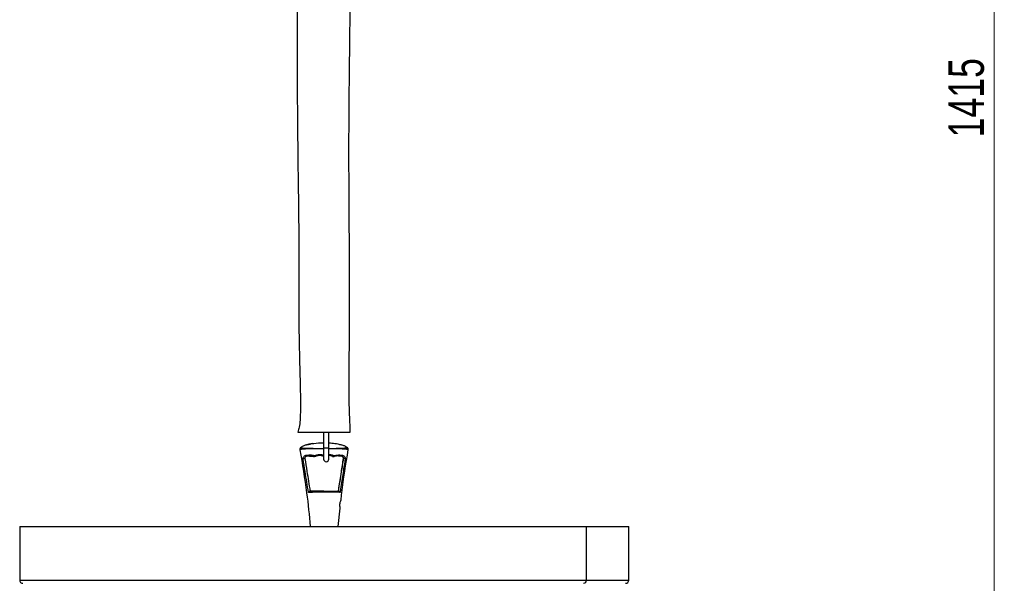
# Model space of a CAD drawing. Header units: millimetres. Extents: x 585 to 928, y 255 to 720.
# Tile 3 of 9: x 611 to 708, y 341 to 397. Entities that reach past the tile are written whole.
import ezdxf

# ---------------------------------------------------------------- set-up
doc = ezdxf.new("R2010")
doc.units = ezdxf.units.MM
doc.styles.add('SLDTEXTSTYLE0', font='TXT', dxfattribs={"width": 0.75})
doc.dimstyles.new('SLDDIMSTYLE0', dxfattribs={"dimtxt": 3.5, "dimasz": 3.556, "dimexe": 0, "dimexo": 0.0625, "dimgap": 0.875, "dimtad": 1, "dimdec": 0, "dimlfac": 5, "dimrnd": 1e-09, "dimzin": 12, "dimdsep": 46, "dimtxsty": 'SLDTEXTSTYLE0', "dimblk1": 'CLOSED', "dimblk2": 'CLOSED', "dimsah": 1, "dimcen": 0.09, "dimadec": 0, "dimazin": 3, "dimtfac": 1, "dimtdec": 0, "dimtofl": 0, "dimtmove": 0, "dimatfit": 3, "dimldrblk": 'CLOSED', "dimfxl": 0, "dimfrac": 2, "dimtolj": 1, "dimtzin": 12, "dimarcsym": 0})

# ---------------------------------------------------------------- blocks, each defined once
blk = doc.blocks.new('_Closed')
at = {"color": 0, "linetype": 'ByBlock', "lineweight": -2}
for p, q in [((-1, 0.166667), (0, 0)), ((-1, 0.166667), (-1, -0.166667)), ((0, 0), (-1, -0.166667)), ((0, 0), (-1, 0))]:
    blk.add_line(p, q, dxfattribs=at)
blk = doc.blocks.new('_D')
at = {"color": 7, "linetype": 'Continuous', "lineweight": 0}
for p, q in [((651.103, 538.229), (708.213, 538.229)), ((707.213, 538.229), (707.213, 255.209)), ((657.321, 255.209), (708.213, 255.209))]:
    blk.add_line(p, q, dxfattribs=at)
at = {"color": 7, "linetype": 'Continuous', "lineweight": 18, "xscale": 3.556, "yscale": 3.556}
for p, rotation in [((707.213, 538.229, 1.458), 90.0000000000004), ((707.213, 255.209, 1.458), 270.0000000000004)]:
    blk.add_blockref('_Closed', p, dxfattribs=dict(at, rotation=rotation))
at = {"color": 7, "linetype": 'Continuous', "lineweight": 18, "insert": (702.701, 385.126), "char_height": 3.5, "attachment_point": 1, "rotation": 90, "style": 'SLDTEXTSTYLE0'}
blk.add_mtext('1415', dxfattribs=at)

msp = doc.modelspace()

# ---------------------------------------------------------------- linework, layer by layer
at = {"color": 7, "linetype": 'Continuous', "lineweight": 25}
for p, q in [((641.149, 356.093), (641.149, 354.532)), ((641.669, 354.532), (641.669, 356.093)), ((639.475, 354.847), (639.479, 354.838)), ((641.149, 354.532), (641.149, 353.442)), ((641.669, 353.442), (641.669, 354.532)), ((639.791, 353.746), (639.463, 353.717)), ((639.753, 353.744), (640.173, 353.692)), ((640.192, 353.692), (640.173, 353.692)), ((640.173, 353.692), (640.229, 353.686)), ((640.216, 353.692), (640.197, 353.692)), ((640.228, 353.684), (640.247, 353.684)), ((640.253, 353.684), (640.272, 353.684)), ((641.118, 353.71), (641.097, 353.71)), ((641.146, 353.71), (641.124, 353.71)), ((642.063, 353.705), (642.044, 353.705)), ((642.088, 353.705), (642.069, 353.705)), ((642.124, 353.688), (642.144, 353.688)), ((642.149, 353.688), (642.168, 353.688)), ((642.65, 353.75), (642.225, 353.696)), ((642.613, 353.751), (642.934, 353.724)), ((642.962, 353.724), (642.934, 353.724)), ((643.112, 353.498), (643.095, 353.498)), ((641.179, 350.273), (641.172, 350.273)), ((641.239, 350.273), (641.233, 350.273)), ((642.587, 346.809), (642.781, 348.604)), ((611.213, 346.809), (611.213, 341.529)), ((611.213, 346.809), (667.042, 346.809)), ((667.042, 346.809), (671.213, 346.809)), ((667.042, 341.529), (667.042, 346.809)), ((671.213, 341.529), (671.213, 346.809))]:
    msp.add_line(p, q, dxfattribs=at)
at = {"color": 8, "linetype": 'Continuous', "lineweight": 25}
for p, q in [((641.669, 354.532), (641.149, 354.532)), ((611.213, 341.529), (667.042, 341.529)), ((667.042, 341.529), (671.213, 341.529))]:
    msp.add_line(p, q, dxfattribs=at)
at = {"color": 7, "linetype": 'Continuous', "lineweight": 25, "flags": 128}
for points in [[(639.463, 353.717), (639.455, 353.718), (639.447, 353.722), (639.438, 353.73), (639.429, 353.742), (639.421, 353.757), (639.414, 353.774), (639.408, 353.793), (639.403, 353.813)], [(643.028, 353.82), (643.024, 353.8), (643.017, 353.781), (643.01, 353.764), (643.001, 353.749), (642.991, 353.737), (642.981, 353.729), (642.971, 353.725), (642.962, 353.724)]]:
    msp.add_lwpolyline(points, dxfattribs=at)
at = {"color": 7, "linetype": 'Continuous', "lineweight": 25}
for centre, radius, start, end in [((639.479, 351.75), 1.749, 95.77277, 101.26662), ((640.405, 353.717), 0.19, 156.48184, 187.5981), ((640.594, 353.895), 0.309, 198.32194, 218.8766), ((641.409, 353.442), 0.26, 180, 0), ((641.953, 353.855), 0.202, 312.10091, 344.62108), ((642.1, 353.737), 0.131, 341.66105, 26.85297), ((642.985, 352.005), 1.498, 78.6077, 85.17167), ((640.502, 350.2), 0.741, 358.52876, 5.70431), ((611.533, 341.529), 0.32, 180, 270), ((666.743, 341.508), 0.3, 274.59185, 3.9524), ((670.893, 341.529), 0.32, 270, 0)]:
    msp.add_arc(centre, radius, start, end, dxfattribs=at)
at = {"color": 8, "linetype": 'Continuous', "lineweight": 25}
msp.add_arc((640.393, 354.037), 0.821, 336.49716, 337.27051, dxfattribs=at)
at = {"color": 7, "linetype": 'Continuous', "lineweight": 25}
for centre, major_axis, ratio, start_param, end_param in [((639.77, 352.234), (-0.593, 1.397), 0.99918, 5.599422, 5.881769), ((640.247, 353.884), (-0.078, 0.184), 0.99918, 2.457829, 2.740176), ((640.253, 353.884), (0.078, 0.184), 0.999176, 3.258568, 3.540915), ((641.663, 352.789), (-0.391, 0.921), 0.99918, 5.468915, 5.881769), ((642.143, 353.888), (-0.078, 0.184), 0.99918, 2.327322, 3.026585), ((642.149, 353.888), (0.078, 0.184), 0.999176, 3.128061, 3.540915), ((641.213, 350.273), (0.8, 0.003), 0.000137, 1.613767, 4.737081)]:
    msp.add_ellipse(centre, major_axis=major_axis, ratio=ratio, start_param=start_param, end_param=end_param, dxfattribs=at)
for points, knots in [([(638.775, 522.093), (638.839, 521.611), (638.961, 520.692), (639.009, 519.348), (639.023, 518.092), (639.022, 516.897), (639.017, 515.77), (639.013, 514.728), (639.01, 513.77), (639.008, 512.921), (639.008, 512.204), (639.007, 511.634), (639.007, 511.147), (639.008, 510.309), (639.011, 508.998), (639.02, 507.141), (639.036, 504.845), (639.061, 502.254), (639.091, 499.498), (639.116, 496.875), (639.132, 494.512), (639.139, 492.361), (639.14, 490.379), (639.137, 488.353), (639.13, 486.233), (639.121, 484.149), (639.112, 482.098), (639.104, 480.094), (639.095, 477.982), (639.087, 475.81), (639.081, 473.625), (639.075, 471.53), (639.071, 469.585), (639.067, 467.861), (639.065, 466.314), (639.063, 464.86), (639.061, 463.111), (639.058, 460.98), (639.055, 458.417), (639.052, 455.605), (639.048, 452.553), (639.042, 449.278), (639.034, 445.901), (639.023, 442.497), (639.007, 439.1), (638.986, 435.749), (638.96, 432.442), (638.929, 429.2), (638.893, 425.993), (638.852, 422.794), (638.807, 419.614), (638.766, 416.837), (638.732, 414.516), (638.705, 412.676), (638.681, 410.978), (638.659, 409.341), (638.638, 407.637), (638.616, 405.738), (638.594, 403.598), (638.574, 401.206), (638.557, 398.57), (638.547, 395.712), (638.546, 392.712), (638.556, 389.673), (638.575, 386.72), (638.604, 383.919), (638.638, 381.297), (638.672, 378.847), (638.699, 376.623), (638.715, 374.591), (638.719, 372.721), (638.714, 370.975), (638.71, 369.395), (638.71, 368.082), (638.716, 367.011), (638.725, 366.092), (638.736, 365.41), (638.745, 364.884), (638.753, 364.501), (638.766, 363.896), (638.787, 363.018), (638.819, 361.825), (638.856, 360.411), (638.877, 359.123), (638.871, 358.056), (638.836, 357.301), (638.789, 356.641), (638.669, 356.259), (638.617, 356.093)], [0, 0, 0, 0, 0.008782, 0.016739, 0.024263, 0.031484, 0.038323, 0.044639, 0.050298, 0.055644, 0.05998, 0.063249, 0.065928, 0.068785, 0.07839, 0.089614, 0.102347, 0.119873, 0.136431, 0.152145, 0.167262, 0.179125, 0.191009, 0.20307, 0.215726, 0.229322, 0.240723, 0.252784, 0.265519, 0.278893, 0.292024, 0.304986, 0.316755, 0.327169, 0.336133, 0.344691, 0.35344, 0.367748, 0.383192, 0.399738, 0.418551, 0.438336, 0.458907, 0.479577, 0.499839, 0.520267, 0.540136, 0.559577, 0.578851, 0.598072, 0.617391, 0.636306, 0.648251, 0.659329, 0.66955, 0.678938, 0.688911, 0.700344, 0.713239, 0.727576, 0.743578, 0.760863, 0.779211, 0.797787, 0.815761, 0.832576, 0.848397, 0.863137, 0.876852, 0.888578, 0.899856, 0.910638, 0.920139, 0.928412, 0.934355, 0.939494, 0.945017, 0.946687, 0.948986, 0.95194, 0.957629, 0.964848, 0.973506, 0.983192, 0.988114, 0.992781, 0.99686, 1, 1, 1, 1]), ([(643.786, 356.093), (643.758, 356.75), (643.703, 358.014), (643.657, 359.879), (643.663, 361.687), (643.682, 363.482), (643.7, 365.251), (643.711, 366.958), (643.717, 368.611), (643.716, 370.168), (643.712, 371.604), (643.706, 372.911), (643.698, 374.149), (643.681, 376.752), (643.652, 380.668), (643.647, 385.694), (643.686, 390.49), (643.745, 395.164), (643.806, 399.962), (643.845, 404.15), (643.868, 407.695), (643.881, 410.568), (643.889, 413.465), (643.893, 416.113), (643.895, 418.44), (643.895, 420.386), (643.895, 422.146), (643.895, 423.636), (643.894, 424.94), (643.892, 426.171), (643.892, 427.531), (643.892, 429.051), (643.894, 430.722), (643.897, 432.521), (643.9, 434.392), (643.903, 436.293), (643.907, 438.43), (643.911, 440.808), (643.914, 443.418), (643.915, 445.959), (643.915, 448.355), (643.914, 450.537), (643.911, 452.374), (643.908, 453.922), (643.904, 455.305), (643.9, 456.766), (643.895, 458.368), (643.888, 460.109), (643.88, 462.119), (643.869, 464.406), (643.857, 466.97), (643.844, 469.622), (643.832, 472.241), (643.82, 474.708), (643.808, 476.983), (643.797, 479.082), (643.785, 481.034), (643.773, 482.858), (643.761, 484.56), (643.748, 486.155), (643.733, 487.74), (643.717, 489.441), (643.701, 491.357), (643.686, 493.501), (643.675, 495.854), (643.674, 498.325), (643.685, 500.535), (643.707, 502.397), (643.731, 503.907), (643.761, 505.355), (643.796, 506.814), (643.833, 508.38), (643.868, 510.058), (643.889, 511.857), (643.877, 513.772), (643.824, 515.407), (643.762, 516.717), (643.713, 517.652), (643.661, 518.642), (643.618, 519.701), (643.592, 520.859), (643.615, 521.666), (643.628, 522.093)], [0, 0, 0, 0, 0.011881, 0.022876, 0.0337, 0.044558, 0.055305, 0.065673, 0.075409, 0.085173, 0.093799, 0.101375, 0.10879, 0.116169, 0.148413, 0.179555, 0.206983, 0.235078, 0.264034, 0.29369, 0.310754, 0.328102, 0.345607, 0.363099, 0.375951, 0.387665, 0.398258, 0.407757, 0.414599, 0.421828, 0.430013, 0.439169, 0.449302, 0.460202, 0.471679, 0.483123, 0.494562, 0.510302, 0.52608, 0.541726, 0.556229, 0.569383, 0.581153, 0.589416, 0.597356, 0.606148, 0.61581, 0.626312, 0.63761, 0.652143, 0.667627, 0.683955, 0.700053, 0.714958, 0.728538, 0.741158, 0.752895, 0.763808, 0.77412, 0.783659, 0.792643, 0.802766, 0.814401, 0.827276, 0.84151, 0.856906, 0.871944, 0.881454, 0.89055, 0.899237, 0.90762, 0.916929, 0.927534, 0.937949, 0.949441, 0.962138, 0.967508, 0.973135, 0.979071, 0.985409, 0.992292, 1, 1, 1, 1]), ([(638.631, 356.093), (638.629, 356.093), (638.62, 356.093), (638.732, 356.093), (638.951, 356.093), (639.281, 356.093), (639.695, 356.093), (640.175, 356.093), (640.699, 356.093), (641.242, 356.093), (641.782, 356.093), (642.294, 356.093), (642.753, 356.093), (643.141, 356.093), (643.448, 356.093), (643.66, 356.093), (643.776, 356.093), (643.773, 356.093), (643.773, 356.093)], [0, 0, 0, 0, 0.034318, 0.110334, 0.188038, 0.265354, 0.340716, 0.41288, 0.480963, 0.544703, 0.604755, 0.662706, 0.720545, 0.779783, 0.840834, 0.902987, 0.964852, 1, 1, 1, 1]), ([(639.479, 354.838), (639.713, 354.898), (640.26, 355.039), (640.825, 355.047), (641.149, 355.051)], [0, 0, 0, 0, 0.427093, 1, 1, 1, 1]), ([(641.669, 355.045), (641.769, 355.04), (642.071, 355.025), (642.48, 354.959), (642.782, 354.877), (642.888, 354.849)], [0, 0, 0, 0, 0.242441, 0.733961, 1, 1, 1, 1]), ([(638.906, 354.573), (638.9, 354.57), (638.879, 354.557), (638.848, 354.523), (638.819, 354.467), (638.81, 354.401), (638.817, 354.347), (638.833, 354.323), (638.836, 354.319)], [0, 0, 0, 0, 0.064884, 0.258683, 0.468689, 0.700991, 0.949382, 1, 1, 1, 1]), ([(638.814, 354.37), (639.057, 352.952), (639.485, 350.442), (639.732, 347.909), (639.839, 346.809)], [0, 0, 0, 0, 0.565387, 1, 1, 1, 1]), ([(639.477, 354.842), (639.432, 354.829), (639.285, 354.789), (639.077, 354.698), (638.934, 354.593), (638.875, 354.55)], [0, 0, 0, 0, 0.2088902, 0.6761379, 1, 1, 1, 1]), ([(640.09, 354.973), (639.959, 354.953), (639.75, 354.921), (639.548, 354.86), (639.472, 354.838)], [0, 0, 0, 0, 0.62637, 1, 1, 1, 1]), ([(642.867, 349.394), (642.892, 349.632), (643.068, 351.299), (643.344, 352.953), (643.581, 354.372)], [0, 0, 0, 0, 0.142497, 1, 1, 1, 1]), ([(642.888, 354.849), (642.887, 354.853), (642.884, 354.863), (642.882, 354.854), (642.88, 354.849)], [0, 0, 0, 0, 0.47138, 1, 1, 1, 1]), ([(643.508, 354.557), (643.457, 354.595), (643.327, 354.692), (643.112, 354.786), (642.95, 354.833), (642.883, 354.852)], [0, 0, 0, 0, 0.271701, 0.698511, 1, 1, 1, 1]), ([(643.576, 354.372), (643.579, 354.386), (643.585, 354.419), (643.574, 354.469), (643.552, 354.513), (643.53, 354.542), (643.514, 354.555), (643.509, 354.559)], [0, 0, 0, 0, 0.203385, 0.47916, 0.710474, 0.90595, 1, 1, 1, 1]), ([(639.137, 353.465), (639.135, 353.492), (639.133, 353.52), (639.142, 353.575), (639.164, 353.64), (639.225, 353.722), (639.31, 353.786), (639.375, 353.805), (639.403, 353.813)], [0, 0, 0, 0, 0.152852, 0.163634, 0.331522, 0.571088, 0.813923, 1, 1, 1, 1]), ([(639.664, 350.159), (639.553, 350.844), (639.374, 351.945), (639.202, 353.048), (639.137, 353.465)], [0, 0, 0, 0, 0.6217, 1, 1, 1, 1]), ([(639.463, 353.717), (639.446, 353.712), (639.405, 353.7), (639.352, 353.659), (639.316, 353.606), (639.301, 353.552), (639.3, 353.514), (639.302, 353.495), (639.303, 353.49)], [0, 0, 0, 0, 0.189045, 0.435132, 0.675238, 0.840456, 0.957796, 1, 1, 1, 1]), ([(639.303, 353.49), (639.37, 353.073), (639.544, 351.998), (639.719, 350.924), (639.826, 350.267)], [0, 0, 0, 0, 0.38808, 1, 1, 1, 1]), ([(639.403, 353.813), (639.545, 353.836), (639.817, 353.88), (640.097, 353.821), (640.231, 353.793)], [0, 0, 0, 0, 0.525413, 1, 1, 1, 1]), ([(640.353, 353.701), (640.33, 353.693), (640.286, 353.678), (640.239, 353.688), (640.216, 353.692)], [0, 0, 0, 0, 0.5121523, 1, 1, 1, 1]), ([(640.231, 353.793), (640.242, 353.791), (640.266, 353.786), (640.289, 353.794), (640.301, 353.798)], [0, 0, 0, 0, 0.488341, 1, 1, 1, 1]), ([(641.146, 353.71), (641.102, 353.725), (640.954, 353.78), (640.675, 353.807), (640.461, 353.736), (640.353, 353.701)], [0, 0, 0, 0, 0.170521, 0.58516, 1, 1, 1, 1]), ([(641.097, 353.71), (641.104, 353.706), (641.122, 353.699), (641.14, 353.699), (641.151, 353.698)], [0, 0, 0, 0, 0.442422, 1, 1, 1, 1]), ([(642.088, 353.705), (642.045, 353.722), (641.918, 353.774), (641.779, 353.778), (641.688, 353.78)], [0, 0, 0, 0, 0.343999, 1, 1, 1, 1]), ([(642.044, 353.705), (642.067, 353.696), (642.093, 353.685), (642.121, 353.689), (642.124, 353.689)], [0, 0, 0, 0, 0.868866, 1, 1, 1, 1]), ([(642.225, 353.696), (642.201, 353.691), (642.155, 353.682), (642.11, 353.697), (642.088, 353.705)], [0, 0, 0, 0, 0.513398, 1, 1, 1, 1]), ([(642.148, 353.801), (642.159, 353.797), (642.182, 353.79), (642.205, 353.794), (642.217, 353.797)], [0, 0, 0, 0, 0.486152, 1, 1, 1, 1]), ([(642.217, 353.797), (642.394, 353.83), (642.673, 353.884), (642.933, 353.837), (643.028, 353.82)], [0, 0, 0, 0, 0.634634, 1, 1, 1, 1]), ([(643.095, 353.498), (643.027, 353.065), (642.857, 351.989), (642.687, 350.915), (642.585, 350.273)], [0, 0, 0, 0, 0.402495, 1, 1, 1, 1]), ([(642.614, 350.273), (642.63, 350.381), (642.726, 351.009), (642.892, 352.083), (643.042, 353.051), (643.112, 353.498)], [0, 0, 0, 0, 0.100745, 0.584826, 1, 1, 1, 1]), ([(643.281, 353.474), (643.214, 353.027), (643.065, 352.043), (642.897, 350.941), (642.797, 350.286), (642.779, 350.167)], [0, 0, 0, 0, 0.404539, 0.891322, 1, 1, 1, 1]), ([(642.934, 353.724), (642.956, 353.718), (643.001, 353.703), (643.05, 353.66), (643.082, 353.609), (643.097, 353.56), (643.098, 353.521), (643.096, 353.503), (643.095, 353.498)], [0, 0, 0, 0, 0.236671, 0.477729, 0.67264, 0.839006, 0.958758, 1, 1, 1, 1]), ([(643.112, 353.498), (643.113, 353.506), (643.116, 353.531), (643.11, 353.586), (643.083, 353.647), (643.032, 353.701), (642.985, 353.717), (642.962, 353.724)], [0, 0, 0, 0, 0.066259, 0.219056, 0.474633, 0.737454, 1, 1, 1, 1]), ([(643.028, 353.82), (643.066, 353.807), (643.141, 353.782), (643.227, 353.699), (643.275, 353.605), (643.287, 353.524), (643.283, 353.485), (643.281, 353.474)], [0, 0, 0, 0, 0.258326, 0.517952, 0.774726, 0.931668, 1, 1, 1, 1]), ([(639.798, 350.267), (639.791, 350.267), (639.777, 350.265), (639.753, 350.254), (639.726, 350.235), (639.697, 350.209), (639.677, 350.182), (639.667, 350.165), (639.664, 350.16), (639.664, 350.159)], [0, 0, 0, 0, 0.141932, 0.283454, 0.433835, 0.656597, 0.882786, 0.995068, 1, 1, 1, 1]), ([(641.242, 350.181), (641.09, 350.18), (640.785, 350.178), (640.336, 350.173), (639.981, 350.167), (639.765, 350.162), (639.687, 350.16), (639.664, 350.159)], [0, 0, 0, 0, 0.264829, 0.529287, 0.795846, 0.93831, 1, 1, 1, 1]), ([(641.172, 350.273), (641.026, 350.273), (640.734, 350.271), (640.313, 350.27), (639.997, 350.268), (639.828, 350.268), (639.775, 350.267), (639.765, 350.267)], [0, 0, 0, 0, 0.28323, 0.565989, 0.845857, 0.971274, 1, 1, 1, 1]), ([(639.798, 350.267), (639.808, 350.267), (639.865, 350.268), (640.044, 350.268), (640.37, 350.27), (640.799, 350.271), (641.092, 350.273), (641.239, 350.273)], [0, 0, 0, 0, 0.0283298, 0.1536212, 0.4338431, 0.7167165, 1, 1, 1, 1]), ([(639.826, 350.267), (639.825, 350.267), (639.823, 350.267), (639.811, 350.267), (639.8, 350.267), (639.798, 350.267)], [0, 0, 0, 0, 0.416948, 0.83396, 1, 1, 1, 1]), ([(641.239, 350.273), (641.383, 350.273), (641.656, 350.273), (642.047, 350.273), (642.37, 350.273), (642.558, 350.273), (642.634, 350.273), (642.644, 350.273), (642.645, 350.273)], [0, 0, 0, 0, 0.280425, 0.533363, 0.785562, 0.973289, 0.995057, 1, 1, 1, 1]), ([(642.779, 350.167), (642.757, 350.167), (642.663, 350.17), (642.435, 350.174), (642.085, 350.178), (641.677, 350.18), (641.391, 350.18), (641.242, 350.181)], [0, 0, 0, 0, 0.058977, 0.261919, 0.499892, 0.738536, 1, 1, 1, 1]), ([(642.779, 350.167), (642.778, 350.167), (642.776, 350.172), (642.767, 350.188), (642.748, 350.214), (642.719, 350.241), (642.692, 350.26), (642.667, 350.271), (642.652, 350.272), (642.645, 350.273)], [0, 0, 0, 0, 0.004977, 0.100245, 0.330707, 0.557814, 0.711433, 0.855497, 1, 1, 1, 1]), ([(642.853, 349.395), (642.855, 349.396), (642.858, 349.397), (642.839, 349.359), (642.806, 349.288), (642.764, 349.181), (642.74, 349.076), (642.733, 349.014), (642.731, 349)], [0, 0, 0, 0, 0.10834, 0.288511, 0.483106, 0.705264, 0.936167, 1, 1, 1, 1]), ([(642.731, 349), (642.729, 348.958), (642.725, 348.874), (642.737, 348.76), (642.754, 348.668), (642.765, 348.611), (642.763, 348.607), (642.762, 348.606)], [0, 0, 0, 0, 0.205829, 0.411318, 0.625586, 0.849988, 1, 1, 1, 1])]:
    msp.add_open_spline(points, degree=3, knots=knots, dxfattribs=at)
at = {"color": 8, "linetype": 'Continuous', "lineweight": 25}
for points, knots in [([(641.149, 354.452), (641.113, 354.452), (640.782, 354.452), (640.186, 354.45), (639.497, 354.44), (639.07, 354.417), (638.897, 354.391), (638.835, 354.376), (638.818, 354.371), (638.817, 354.371), (638.817, 354.371)], [0, 0, 0, 0, 0.04279, 0.384803, 0.693396, 0.85603, 0.919913, 0.961105, 0.993407, 1, 1, 1, 1]), ([(638.885, 354.56), (638.886, 354.56), (638.886, 354.56), (638.895, 354.56), (638.934, 354.557), (639.058, 354.539), (639.23, 354.527), (639.555, 354.512), (639.848, 354.507), (640.435, 354.497), (640.818, 354.497), (641.149, 354.497)], [0, 0, 0, 0, 0.003415, 0.023108, 0.058453, 0.122108, 0.25014, 0.28855, 0.543178, 0.605319, 1, 1, 1, 1]), ([(641.669, 354.497), (641.774, 354.498), (642.06, 354.499), (642.459, 354.503), (642.829, 354.513), (643.076, 354.523), (643.265, 354.535), (643.393, 354.547), (643.472, 354.558), (643.506, 354.56), (643.509, 354.559), (643.509, 354.559)], [0, 0, 0, 0, 0.148486, 0.404711, 0.572806, 0.693253, 0.781164, 0.880602, 0.925135, 0.979282, 1, 1, 1, 1]), ([(643.578, 354.372), (643.576, 354.373), (643.57, 354.374), (643.513, 354.389), (643.413, 354.406), (643.276, 354.419), (643.083, 354.43), (642.833, 354.438), (642.461, 354.445), (642.061, 354.449), (641.774, 354.45), (641.669, 354.451)], [0, 0, 0, 0, 0.039765, 0.101567, 0.145597, 0.242142, 0.327415, 0.444279, 0.607342, 0.855782, 1, 1, 1, 1]), ([(640.216, 353.692), (640.094, 353.724), (639.95, 353.762), (639.811, 353.748), (639.791, 353.746)], [0, 0, 0, 0, 0.853272, 1, 1, 1, 1]), ([(640.301, 353.798), (640.421, 353.837), (640.661, 353.915), (640.959, 353.889), (641.113, 353.834), (641.149, 353.821)], [0, 0, 0, 0, 0.434855, 0.868675, 1, 1, 1, 1]), ([(641.669, 353.889), (641.781, 353.886), (641.947, 353.881), (642.099, 353.821), (642.148, 353.801)], [0, 0, 0, 0, 0.676711, 1, 1, 1, 1]), ([(642.962, 353.724), (642.877, 353.745), (642.777, 353.769), (642.668, 353.753), (642.65, 353.75)], [0, 0, 0, 0, 0.8366753, 1, 1, 1, 1])]:
    msp.add_open_spline(points, degree=3, knots=knots, dxfattribs=at)

# ---------------------------------------------------------------- dimensions: what is measured, and where the dimension line sits
at = {"color": 7, "linetype": 'Continuous', "lineweight": 18}
dim = msp.add_linear_dim(base=(707.213, 255.209), p1=(650.103, 538.229), p2=(656.321, 255.209), angle=90, dimstyle='SLDDIMSTYLE0', dxfattribs=at)
dim.commit()
dim.dimension.update_dxf_attribs({"geometry": '_D', "text_midpoint": (707.213, 390.298), "dimtype": 160})

doc.saveas('drawing.dxf')
